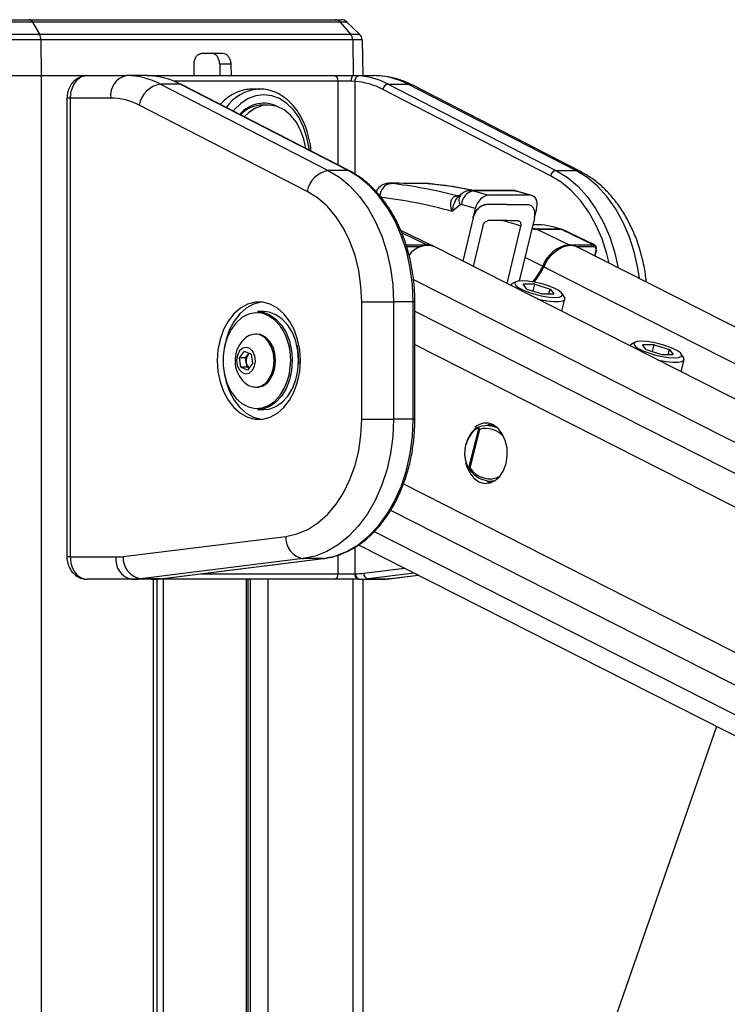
# Model space of a CAD drawing. Header units: millimetres. Extents: x 10 to 10348, y 8 to 8288.
# Tile 52 of 129: x 3627 to 3754, y 3686 to 3862. Entities that reach past the tile are written whole.
import ezdxf

# ---------------------------------------------------------------- set-up
doc = ezdxf.new("R2010")
doc.units = ezdxf.units.MM

msp = doc.modelspace()

# ---------------------------------------------------------------- linework, layer by layer
at = {"color": 7, "linetype": 'Continuous', "lineweight": 25}
for p, q in [((3625.68, 3861.9), (3629.09, 3861.9)), ((3629.67, 3861.48), (3625.68, 3861.48)), ((3629.09, 3861.9), (3683.77, 3861.9)), ((3629.67, 3861.48), (3630.9, 3859.33)), ((3684.64, 3861.48), (3629.67, 3861.48)), ((3683.77, 3861.9), (3684.8, 3861.9)), ((3684.64, 3861.48), (3686.49, 3859.33)), ((3685.84, 3861.48), (3684.64, 3861.48)), ((3685.84, 3861.48), (3688.07, 3859.33)), ((3625.68, 3859.33), (3630.9, 3859.33)), ((3630.9, 3859.33), (3686.49, 3859.33)), ((3686.49, 3859.33), (3688.07, 3859.33)), ((3631.15, 3858.28), (3625.68, 3858.28)), ((3631.15, 3858.28), (3631.22, 3851.9)), ((3686.87, 3858.28), (3631.15, 3858.28)), ((3686.87, 3858.28), (3686.96, 3851.9)), ((3688.53, 3858.28), (3686.87, 3858.28)), ((3688.53, 3858.28), (3688.64, 3851.9)), ((3659.94, 3855.9), (3663.67, 3855.9)), ((3658.52, 3851.9), (3658.52, 3853.93)), ((3665.08, 3853.93), (3663.1, 3853.93)), ((3663.1, 3853.93), (3663.15, 3851.9)), ((3665.08, 3853.93), (3665.13, 3851.9)), ((3625.68, 3851.9), (3631.22, 3851.9)), ((3631.22, 3851.9), (3639.53, 3851.9)), ((3631.22, 3851.9), (3639.47, 3851.9)), ((3639.47, 3851.9), (3646.47, 3851.9)), ((3650.16, 3851.9), (3646.47, 3851.9)), ((3650.84, 3851.87), (3650.16, 3851.9)), ((3650.16, 3851.9), (3651.05, 3851.9)), ((3651.05, 3851.9), (3683.46, 3851.9)), ((3683.46, 3851.9), (3686.98, 3851.9)), ((3686.98, 3851.9), (3687.96, 3851.87)), ((3686.98, 3851.9), (3690.67, 3851.9)), ((3652.52, 3850.39), (3682.5, 3834.96)), ((3656.05, 3850.39), (3652.52, 3850.39)), ((3686.04, 3834.96), (3656.05, 3850.39)), ((3686.26, 3834.91), (3656.27, 3850.34)), ((3686.59, 3850.9), (3684.24, 3850.9)), ((3687.22, 3850.87), (3686.59, 3850.9)), ((3693.18, 3850.39), (3723.16, 3834.96)), ((3693.18, 3850.39), (3696.71, 3850.39)), ((3726.7, 3834.96), (3696.71, 3850.39)), ((3727.56, 3834.75), (3697.58, 3850.19)), ((3670.28, 3849.5), (3668.86, 3849.5)), ((3670.01, 3849.49), (3670.28, 3849.5)), ((3722.21, 3834.02), (3692.23, 3849.45)), ((3635.83, 3847.9), (3635.83, 3765.9)), ((3636.41, 3847.9), (3636.41, 3765.9)), ((3643.64, 3847.9), (3636.41, 3847.9)), ((3678.71, 3831.2), (3648.72, 3846.63)), ((3671.76, 3846.65), (3670.74, 3846.65)), ((3686.04, 3834.96), (3682.5, 3834.96)), ((3723.16, 3834.96), (3726.7, 3834.96)), ((3693.64, 3832.67), (3693.51, 3832.68)), ((3700.47, 3832.59), (3700.59, 3832.59)), ((3705.47, 3830.41), (3705.49, 3830.41)), ((3706.25, 3830.72), (3705.81, 3830.35)), ((3715.36, 3831.37), (3708.03, 3831.37)), ((3708.46, 3831.31), (3711.11, 3830.52)), ((3715.79, 3831.31), (3708.46, 3831.31)), ((3718.54, 3830.52), (3711.11, 3830.52)), ((3718.54, 3830.52), (3715.79, 3831.31)), ((3718.88, 3830.47), (3716.13, 3831.26)), ((3706.06, 3828.81), (3704.63, 3827.62)), ((3708.74, 3828.14), (3706.3, 3828.87)), ((3718.12, 3828.83), (3718.12, 3828.83)), ((3708.74, 3828.14), (3708.32, 3826.48)), ((3719.7, 3828.14), (3719.33, 3826.7)), ((3708.35, 3826.47), (3706.5, 3818.77)), ((3710.13, 3825.04), (3708.4, 3817.81)), ((3719.31, 3826.46), (3716.61, 3815.23)), ((3719.38, 3825.26), (3719.02, 3825.26)), ((3701.24, 3821.44), (3695.44, 3824.22)), ((3716.84, 3825.03), (3714.38, 3814.77)), ((3724.02, 3824.48), (3719.68, 3824.48)), ((3719.77, 3824.44), (3725.52, 3821.69)), ((3719.77, 3824.44), (3724.11, 3824.44)), ((3724.11, 3824.44), (3729.86, 3821.69)), ((3724.32, 3824.4), (3724.18, 3824.46)), ((3730.07, 3821.64), (3724.32, 3824.4)), ((3725.52, 3821.69), (3729.86, 3821.69)), ((4376.36, 3478.68), (3701.5, 3821.32)), ((4390.06, 3484.62), (3726.9, 3821.32)), ((3730.16, 3819.66), (3730.41, 3820.67)), ((3715.98, 3815.07), (3715.29, 3814.68)), ((3719.4, 3814.63), (3717.33, 3814.63)), ((3717.98, 3813.77), (3717.33, 3814.63)), ((3719.09, 3813.42), (3719.4, 3814.63)), ((3719.4, 3814.63), (3722.13, 3813.77)), ((3715.06, 3814.43), (3715.06, 3814.43)), ((3717.98, 3813.77), (3720.71, 3812.91)), ((3720.71, 3812.91), (3722.78, 3812.91)), ((3721.91, 3812.91), (3722.13, 3813.77)), ((3722.13, 3813.77), (3722.78, 3812.91)), ((3724.68, 3812.3), (3724.25, 3812.97)), ((3688.48, 3790.49), (3688.48, 3811.46)), ((3688.48, 3811.46), (3694.14, 3811.46)), ((3694.14, 3811.46), (3694.14, 3790.49)), ((3697.67, 3811.46), (3694.14, 3811.46)), ((3697.67, 3790.49), (3697.67, 3811.46)), ((3697.96, 3790.49), (3697.96, 3811.46)), ((3724.2, 3809.79), (3724.76, 3811.97)), ((3671.01, 3809.73), (3669.88, 3809.73)), ((3669.74, 3805.73), (3669.47, 3805.73)), ((3737.28, 3804.26), (3736.58, 3803.87)), ((3666.63, 3801.5), (3667.53, 3802.67)), ((3667.53, 3802.67), (3668.7, 3802.15)), ((3668.18, 3802.08), (3668.35, 3802.3)), ((3736.36, 3803.62), (3736.36, 3803.62)), ((3740.7, 3803.81), (3738.62, 3803.81)), ((3739.28, 3802.96), (3738.62, 3803.81)), ((3739.28, 3802.96), (3742.01, 3802.1)), ((3740.39, 3802.61), (3740.7, 3803.81)), ((3740.7, 3803.81), (3743.43, 3802.96)), ((3743.21, 3802.1), (3743.43, 3802.96)), ((3743.43, 3802.96), (3744.08, 3802.1)), ((3666.89, 3799.81), (3666.63, 3801.5)), ((3667.73, 3801.5), (3666.63, 3801.5)), ((3667.73, 3801.5), (3668.18, 3802.08)), ((3667.86, 3800.65), (3667.73, 3801.5)), ((3668, 3799.81), (3667.86, 3800.65)), ((3668.97, 3800.46), (3668.06, 3799.29)), ((3668.7, 3802.15), (3668.97, 3800.46)), ((3677.2, 3800.98), (3677.19, 3800.41)), ((3742.01, 3802.1), (3744.08, 3802.1)), ((3745.5, 3798.98), (3746.05, 3801.16)), ((3745.98, 3801.48), (3745.55, 3802.16)), ((3668.06, 3799.29), (3666.89, 3799.81)), ((3668, 3799.81), (3666.89, 3799.81)), ((3668.34, 3799.65), (3668, 3799.81)), ((3669.47, 3796.23), (3669.74, 3796.23)), ((3669.88, 3792.23), (3671.01, 3792.23)), ((3688.48, 3790.49), (3694.14, 3790.49)), ((3697.67, 3790.49), (3694.14, 3790.49)), ((3707.63, 3781.81), (3709.4, 3788.78)), ((3709.52, 3788.69), (3707.77, 3781.79)), ((3708.8, 3788.86), (3708.69, 3788.79)), ((3708.8, 3788.86), (3708.96, 3788.95)), ((3712.07, 3789.44), (3710.76, 3789.41)), ((3711.51, 3789.69), (3710.9, 3789.41)), ((3707.32, 3781.98), (3707.35, 3781.93)), ((3711.47, 3779.42), (3712.07, 3779.4)), ((3645.87, 3765.98), (3674.92, 3769.57)), ((3687.9, 3768.07), (4278.42, 3468.26)), ((3636.41, 3765.9), (3644.57, 3765.9)), ((3678, 3765.59), (3648.94, 3761.99)), ((3652.48, 3761.99), (3681.54, 3765.59)), ((3652.54, 3762), (3681.6, 3765.59)), ((3681.54, 3765.59), (3678, 3765.59)), ((3681.6, 3765.59), (3681.54, 3765.59)), ((3647.4, 3761.9), (3639.47, 3761.9)), ((3650.94, 3761.9), (3647.4, 3761.9)), ((3652.48, 3761.99), (3648.94, 3761.99)), ((3651.05, 3761.9), (3650.94, 3761.9)), ((3683.46, 3761.9), (3651.05, 3761.9)), ((3651.96, 3176.43), (3651.96, 3761.9)), ((3652.54, 3762), (3652.48, 3761.99)), ((3668.17, 3490.62), (3668.17, 3761.9)), ((3687.93, 3761.9), (3683.46, 3761.9)), ((3684.24, 3762.9), (3687.22, 3762.9)), ((3687.22, 3762.9), (3687.35, 3762.9)), ((3688.06, 3761.9), (3687.93, 3761.9)), ((3688.06, 3761.9), (3691.6, 3761.9)), ((3688.64, 3761.9), (3688.64, 3535.01)), ((3689.6, 3761.99), (3693.14, 3761.99)), ((3693.38, 3762.01), (3698.57, 3762.65)), ((3751.81, 3735.62), (3714.55, 3628.28))]:
    msp.add_line(p, q, dxfattribs=at)
at = {"color": 8, "linetype": 'Continuous', "lineweight": 25}
for p, q in [((3631.22, 3851.9), (3631.22, 977.9)), ((3684.24, 3850.9), (3654.96, 3850.9)), ((3684.24, 3835.94), (3684.24, 3850.9)), ((3687.22, 3850.87), (3687.22, 3834.34)), ((3636.41, 3847.9), (3635.83, 3847.9)), ((3699.75, 3832.64), (3699.63, 3832.64)), ((3695.6, 3823.85), (3700.12, 3821.69)), ((3696.38, 3821.69), (3700.12, 3821.69)), ((3698.97, 3821.3), (3696.51, 3821.3)), ((3729.99, 3821.3), (3726.93, 3821.3)), ((3730.08, 3819.7), (3730.32, 3820.64)), ((3717.63, 3819.47), (3720.8, 3817.86)), ((3721, 3817.75), (4383.09, 3481.6)), ((3697.72, 3815.5), (4368.16, 3475.12)), ((3697.96, 3811.46), (3697.67, 3811.46)), ((3697.96, 3809.84), (4273.96, 3517.4)), ((3697.96, 3803.84), (3807.63, 3748.16)), ((3676.06, 3801.34), (3676.07, 3800.98)), ((3697.96, 3790.49), (3697.67, 3790.49)), ((3695.91, 3778.94), (3799.2, 3726.5)), ((3693.63, 3774.24), (4265.41, 3483.94)), ((3690.7, 3770.44), (4316.53, 3452.7)), ((3687.22, 3767.63), (3687.22, 3762.9)), ((3636.41, 3765.9), (3635.83, 3765.9)), ((3684.24, 3762.9), (3684.24, 3766.23)), ((3688.83, 3762.99), (3696.13, 3763.89)), ((3651.08, 3761.9), (3651.05, 3761.9)), ((3651.26, 3176.43), (3651.26, 3761.9)), ((3653.02, 3761.9), (3653.02, 3490.62)), ((3659.82, 3762.9), (3684.24, 3762.9)), ((3667.87, 3490.62), (3667.87, 3761.9)), ((3668.63, 3489.57), (3668.63, 3761.9)), ((3671.72, 3761.9), (3671.72, 3489.38)), ((3686.96, 3530.18), (3686.96, 3761.9)), ((3697.86, 3763.02), (3689.6, 3761.99)), ((3693.14, 3761.99), (3698.55, 3762.66)), ((3693.38, 3762.01), (3693.14, 3761.99))]:
    msp.add_line(p, q, dxfattribs=at)
at = {"color": 8, "linetype": 'Continuous', "lineweight": 25, "flags": 128}
for points in [[(3651.05, 3851.9), (3651.17, 3851.88), (3651.27, 3851.84)], [(3697.58, 3850.19), (3697.25, 3850.32), (3696.71, 3850.39)], [(3679.1, 3838.59), (3679.06, 3838.91), (3678.69, 3840.87), (3678.09, 3842.7), (3677.27, 3844.36), (3676.26, 3845.79), (3675.09, 3846.94), (3673.79, 3847.8), (3672.41, 3848.32), (3670.98, 3848.5), (3669.56, 3848.32), (3668.18, 3847.8), (3666.88, 3846.94), (3665.71, 3845.79), (3665.54, 3845.57)], [(3686.26, 3834.91), (3686.17, 3834.94), (3686.04, 3834.96)], [(3732.66, 3818.39), (3732.25, 3820.06), (3731.39, 3822.73), (3730.31, 3825.23), (3729.02, 3827.52), (3727.54, 3829.58), (3725.9, 3831.36), (3724.11, 3832.85), (3722.21, 3834.02)], [(3723.16, 3834.96), (3725.14, 3833.74), (3727, 3832.19), (3728.72, 3830.33), (3730.25, 3828.19), (3731.6, 3825.8), (3732.73, 3823.2), (3733.62, 3820.42), (3734.26, 3817.58)], [(3738.08, 3815.64), (3737.81, 3817.51), (3737.16, 3820.42), (3736.26, 3823.2), (3735.13, 3825.8), (3733.79, 3828.19), (3732.25, 3830.33), (3730.54, 3832.19), (3728.68, 3833.74), (3726.7, 3834.96)], [(3727.56, 3834.75), (3727.23, 3834.88), (3726.7, 3834.96)], [(3715.79, 3831.31), (3716.12, 3831.26), (3716.13, 3831.26)], [(3724.11, 3824.44), (3724.25, 3824.43), (3724.32, 3824.4)], [(3730.41, 3820.67), (3730.4, 3820.66), (3730.39, 3820.65), (3730.36, 3820.64), (3730.32, 3820.64)], [(3675.56, 3798.67), (3675.66, 3799.26), (3675.79, 3800.98)], [(3707.08, 3782.55), (3707.08, 3782.55), (3707.08, 3782.57), (3707.1, 3782.58), (3707.12, 3782.6), (3707.15, 3782.62)]]:
    msp.add_lwpolyline(points, dxfattribs=at)
at = {"color": 7, "linetype": 'Continuous', "lineweight": 25, "flags": 128}
for points in [[(3686.98, 3851.9), (3686.9, 3851.88), (3686.83, 3851.82), (3686.76, 3851.73), (3686.7, 3851.61), (3686.65, 3851.45), (3686.61, 3851.28), (3686.59, 3851.09), (3686.59, 3850.9)], [(3656.27, 3850.34), (3656.19, 3850.37), (3656.05, 3850.39)], [(3678.51, 3838.89), (3678.16, 3840.53), (3677.56, 3842.18), (3676.75, 3843.64), (3675.76, 3844.85), (3674.62, 3845.77), (3673.38, 3846.38), (3672.08, 3846.64), (3670.77, 3846.55), (3669.5, 3846.11), (3668.31, 3845.34), (3667.5, 3844.56)], [(3682.5, 3834.96), (3684.48, 3833.74), (3686.34, 3832.19), (3688.06, 3830.33), (3689.6, 3828.19), (3690.94, 3825.8), (3692.07, 3823.2), (3692.96, 3820.42), (3693.61, 3817.51), (3694, 3814.51), (3694.14, 3811.46)], [(3697.67, 3811.46), (3697.54, 3814.51), (3697.15, 3817.51), (3696.5, 3820.42), (3695.6, 3823.2), (3694.48, 3825.8), (3693.13, 3828.19), (3691.59, 3830.33), (3689.88, 3832.19), (3688.02, 3833.74), (3686.04, 3834.96)], [(3699.63, 3832.64), (3698.1, 3832.65), (3693.51, 3832.68)], [(3688.48, 3811.46), (3688.34, 3814.31), (3687.94, 3817.1), (3687.27, 3819.78), (3686.34, 3822.31), (3685.19, 3824.65), (3683.82, 3826.74), (3682.27, 3828.55), (3680.55, 3830.04), (3678.71, 3831.2)], [(3724.02, 3824.48), (3724.16, 3824.46), (3724.18, 3824.46)], [(3721, 3817.75), (3721.68, 3818.97), (3722.55, 3820.03), (3723.53, 3820.85), (3724.57, 3821.38), (3725.6, 3821.59), (3726.56, 3821.46), (3726.9, 3821.32)], [(3730.33, 3820.74), (3730.37, 3820.72), (3730.39, 3820.7), (3730.41, 3820.69), (3730.41, 3820.67), (3730.41, 3820.67)], [(3715.29, 3814.68), (3715.23, 3814.65), (3715.06, 3814.43)], [(3717.13, 3815.26), (3716.37, 3815.19), (3715.91, 3815.02), (3715.79, 3814.74), (3716.01, 3814.39), (3716.56, 3813.98), (3717.39, 3813.56), (3718.44, 3813.15), (3719.62, 3812.79), (3720.84, 3812.52), (3721.99, 3812.34), (3722.98, 3812.28), (3723.74, 3812.34), (3724.2, 3812.52), (3724.32, 3812.79), (3724.1, 3813.15), (3723.55, 3813.56), (3722.72, 3813.98), (3721.67, 3814.39), (3720.49, 3814.74), (3719.27, 3815.02), (3718.12, 3815.19), (3717.13, 3815.26)], [(3662.67, 3800.98), (3662.8, 3799.05), (3663.17, 3797.19), (3663.78, 3795.45), (3664.61, 3793.91), (3665.62, 3792.6), (3666.79, 3791.58), (3668.06, 3790.88), (3669.41, 3790.52), (3670.78, 3790.52), (3672.13, 3790.88), (3673.4, 3791.58), (3674.57, 3792.6), (3675.58, 3793.91), (3676.41, 3795.45), (3677.02, 3797.19), (3677.39, 3799.05), (3677.52, 3800.98), (3677.39, 3802.91), (3677.02, 3804.77), (3676.41, 3806.51), (3675.58, 3808.05), (3674.57, 3809.36), (3673.4, 3810.38), (3672.13, 3811.08), (3670.78, 3811.43), (3669.41, 3811.43), (3668.06, 3811.08), (3666.79, 3810.38), (3665.62, 3809.36), (3664.61, 3808.05), (3663.78, 3806.51), (3663.17, 3804.77), (3662.8, 3802.91), (3662.67, 3800.98)], [(3670.63, 3811.45), (3670.47, 3811.43), (3669.12, 3811.08), (3667.85, 3810.38), (3666.68, 3809.36), (3665.67, 3808.05), (3664.84, 3806.51), (3664.23, 3804.77), (3663.88, 3803.08)], [(3719.89, 3811.98), (3720.26, 3811.89), (3721.55, 3811.65), (3722.73, 3811.53), (3723.69, 3811.53), (3724.37, 3811.65), (3724.72, 3811.89), (3724.72, 3812.23), (3724.68, 3812.3)], [(3673.99, 3807.06), (3673.91, 3807.18), (3672.94, 3808.23), (3671.84, 3809), (3670.66, 3809.43), (3669.44, 3809.52), (3668.23, 3809.26), (3667.08, 3808.66), (3666.04, 3807.74), (3665.15, 3806.55), (3664.46, 3805.13), (3663.97, 3803.54), (3663.73, 3801.84), (3663.73, 3800.11), (3663.97, 3798.42), (3664.46, 3796.83), (3665.15, 3795.41), (3666.04, 3794.22), (3667.08, 3793.3), (3668.23, 3792.7), (3669.44, 3792.44), (3670.66, 3792.53), (3671.84, 3792.96), (3672.94, 3793.72), (3673.91, 3794.78), (3674.7, 3796.09), (3675.3, 3797.61), (3675.56, 3798.67)], [(3669.88, 3809.73), (3670.82, 3809.63), (3672.03, 3809.18), (3673.16, 3808.4), (3674.15, 3807.32), (3674.96, 3805.98), (3675.57, 3804.43), (3675.94, 3802.74), (3676.06, 3801.34)], [(3677.2, 3800.98), (3677.07, 3802.74), (3676.7, 3804.43), (3676.09, 3805.98), (3675.28, 3807.32), (3674.29, 3808.4), (3673.16, 3809.18), (3671.95, 3809.63), (3671.01, 3809.73)], [(3671.74, 3797.48), (3672.33, 3798.48), (3672.7, 3799.66), (3672.83, 3800.94), (3672.71, 3802.22), (3672.36, 3803.41), (3671.79, 3804.42), (3671.04, 3805.18), (3670.18, 3805.62), (3669.27, 3805.72), (3668.37, 3805.47), (3667.79, 3805.09)], [(3672.01, 3797.48), (3672.6, 3798.48), (3672.97, 3799.66), (3673.1, 3800.94), (3672.98, 3802.22), (3672.63, 3803.41), (3672.05, 3804.42), (3671.31, 3805.18), (3670.45, 3805.62), (3669.74, 3805.73)], [(3738.42, 3804.44), (3737.66, 3804.38), (3737.21, 3804.21), (3737.08, 3803.93), (3737.3, 3803.57), (3737.85, 3803.17), (3738.69, 3802.74), (3739.74, 3802.34), (3740.92, 3801.98), (3742.13, 3801.71), (3743.28, 3801.53), (3744.28, 3801.47), (3745.04, 3801.53), (3745.5, 3801.71), (3745.62, 3801.98), (3745.4, 3802.34), (3744.85, 3802.74), (3744.01, 3803.17), (3742.96, 3803.57), (3741.78, 3803.93), (3740.57, 3804.21), (3739.42, 3804.38), (3738.42, 3804.44)], [(3668.93, 3799.23), (3669.32, 3799.98), (3669.47, 3800.88), (3669.37, 3801.79), (3669.03, 3802.59), (3668.5, 3803.13), (3667.87, 3803.35), (3667.22, 3803.21), (3666.66, 3802.73), (3666.27, 3801.98), (3666.12, 3801.08), (3666.22, 3800.16), (3666.56, 3799.37), (3667.09, 3798.83), (3667.73, 3798.61), (3668.37, 3798.75), (3668.93, 3799.23)], [(3668.38, 3802.29), (3668.29, 3802.21), (3668.18, 3802.08)], [(3676.87, 3803.76), (3677.08, 3802.7), (3677.2, 3800.98)], [(3736.58, 3803.87), (3736.53, 3803.83), (3736.36, 3803.62)], [(3676.07, 3800.98), (3675.94, 3799.22), (3675.57, 3797.53), (3674.96, 3795.98), (3674.15, 3794.64), (3673.16, 3793.55), (3672.03, 3792.77), (3670.82, 3792.33), (3669.88, 3792.23)], [(3671.01, 3792.23), (3671.95, 3792.33), (3673.16, 3792.77), (3674.29, 3793.55), (3675.28, 3794.64), (3676.09, 3795.98), (3676.7, 3797.53), (3677.07, 3799.22), (3677.2, 3800.98)], [(3741.18, 3801.17), (3741.56, 3801.08), (3742.85, 3800.84), (3744.02, 3800.72), (3744.99, 3800.72), (3745.67, 3800.84), (3746.02, 3801.08), (3746.02, 3801.42), (3745.98, 3801.48)], [(3663.88, 3798.87), (3664.23, 3797.19), (3664.84, 3795.45), (3665.67, 3793.91), (3666.68, 3792.6), (3667.85, 3791.58), (3669.12, 3790.88), (3670.47, 3790.52), (3670.63, 3790.51)], [(3674.92, 3769.57), (3676.9, 3770.01), (3678.82, 3770.82), (3680.64, 3771.98), (3682.34, 3773.49), (3683.88, 3775.3), (3685.23, 3777.38), (3686.37, 3779.71), (3687.28, 3782.23), (3687.94, 3784.9), (3688.34, 3787.67), (3688.48, 3790.49)], [(3694.14, 3790.49), (3694, 3787.41), (3693.6, 3784.38), (3692.93, 3781.43), (3692.02, 3778.63), (3690.87, 3776.01), (3689.49, 3773.6), (3687.92, 3771.46), (3686.17, 3769.61), (3684.28, 3768.07), (3682.26, 3766.88), (3680.16, 3766.05), (3678, 3765.59)], [(3681.54, 3765.59), (3683.69, 3766.05), (3685.8, 3766.88), (3687.81, 3768.07), (3689.71, 3769.61), (3691.46, 3771.46), (3693.03, 3773.6), (3694.4, 3776.01), (3695.55, 3778.63), (3696.47, 3781.43), (3697.13, 3784.38), (3697.54, 3787.41), (3697.67, 3790.49)], [(3707.19, 3782.16), (3707.21, 3782.12), (3707.75, 3780.93), (3708.48, 3779.99), (3709.37, 3779.34), (3710.34, 3779.04), (3711.34, 3779.11), (3712.29, 3779.54), (3713.13, 3780.3), (3713.8, 3781.34), (3714.25, 3782.6), (3714.47, 3783.98), (3714.42, 3785.38), (3714.11, 3786.73), (3713.57, 3787.91), (3712.84, 3788.86), (3711.95, 3789.5), (3711.95, 3789.5)], [(3710.85, 3779.46), (3711.07, 3779.34), (3711.51, 3779.16)]]:
    msp.add_lwpolyline(points, dxfattribs=at)
at = {"color": 7, "linetype": 'Continuous', "lineweight": 25}
for centre, radius, start, end in [((3629.02, 3861.19), 0.714, 23.8866, 83.8874), ((3683.75, 3860.75), 1.15, 39.3331, 88.8903), ((3684.8, 3860.4), 1.5, 46, 90), ((3628.95, 3858.3), 2.21, 359.3292, 27.7542), ((3685.22, 3858.28), 1.65, 0.1092, 39.6975), ((3687.03, 3858.25), 1.5, 1, 46), ((3647.18, 3848.4), 3.57, 101.4219, 188.0502), ((3646.4, 3838.73), 13.17, 62.3112, 89.6835), ((3649.89, 3838.6), 13.3, 62.4002, 85.9185), ((3683.34, 3851), 0.911, 353.8599, 82.1203), ((3688.14, 3850.96), 0.927, 101.3305, 185.5834), ((3687.01, 3838.6), 13.3, 62.4002, 85.9185), ((3690.59, 3838.73), 13.17, 62.3112, 89.6835), ((3653.31, 3845.8), 4.66, 99.7574, 169.6792), ((3686.31, 3838.13), 12.77, 62.4032, 85.9163), ((3693.37, 3849.24), 1.17, 99.7542, 169.679), ((3643.58, 3836.84), 11.06, 62.3142, 89.6839), ((3670.95, 3841.43), 5.54, 61.408, 140.2092), ((3670.9, 3840.99), 5.66, 91.6194, 135.1259), ((3683.29, 3830.36), 4.66, 99.7583, 169.6802), ((3723.36, 3833.81), 1.17, 99.7577, 169.6831), ((3684.49, 3751.35), 81.8, 75.1272, 83.5769), ((3708.9, 3828.74), 2.61, 99.8955, 177.0572), ((3682.66, 3749.9), 80.77, 74.2169, 83.569), ((3708.53, 3827.05), 0.598, 250.1417, 253.1526), ((3719.37, 3811), 14.27, 70.973, 89.9525), ((3719.4, 3823.67), 0.855, 64.408, 71.1038), ((3723.74, 3823.67), 0.855, 64.408, 71.1038), ((3700.22, 3817.51), 4.02, 71.4204, 145.886), ((3700.15, 3819.15), 2.54, 61.9318, 90.6861), ((3726.35, 3815.84), 5.91, 98.0501, 160.0175), ((3729.67, 3821.41), 0.34, 341.9968, 55.6764), ((3710.14, 3822.68), 11.7, 319.3773, 335.6281), ((3710.33, 3822.58), 11.7, 319.7419, 335.6234), ((3671.16, 3800.98), 5.32, 129.3893, 212.9981), ((3669.74, 3800.99), 1.91, 144.8951, 190.0609), ((3669.37, 3800.82), 1.52, 186.2708, 228.4318), ((3671.16, 3800.98), 5.32, 212.9981, 230.6107), ((3669.49, 3798.94), 2.68, 230.4835, 327.0175), ((3669.63, 3799.11), 2.89, 272.1454, 325.5516), ((3712.86, 3784.42), 6.01, 133.0898, 198.4219), ((3712.56, 3784.42), 5.71, 133.0916, 198.4208), ((3710.65, 3786.89), 2.92, 63.5727, 132.9144), ((3709.72, 3788.54), 0.399, 133.5058, 143.1873), ((3707.99, 3781.84), 0.354, 184.7981, 196.6914), ((3678.74, 3769.34), 3.83, 176.5244, 258.7896), ((3648.11, 3765.4), 3.57, 171.9498, 258.5781), ((3644.58, 3776.4), 10.5, 269.993, 277.0699), ((3649.69, 3765.75), 3.83, 176.5266, 258.7858), ((3647.4, 3774.45), 12.55, 270.0085, 277.0579), ((3650.94, 3774.45), 12.55, 270.0085, 277.0579), ((3683.34, 3762.8), 0.911, 277.8797, 6.1401), ((3688.1, 3762.77), 0.893, 171.9534, 258.5728), ((3687.35, 3774.93), 12.03, 270.0025, 277.0631), ((3688.24, 3762.77), 0.893, 171.9534, 258.5728), ((3688.06, 3774.45), 12.55, 270.0085, 277.0579), ((3689.79, 3762.93), 0.957, 176.5245, 258.7861), ((3691.6, 3774.45), 12.55, 270.0085, 277.0579)]:
    msp.add_arc(centre, radius, start, end, dxfattribs=at)
at = {"color": 8, "linetype": 'Continuous', "lineweight": 25}
for centre, radius, start, end in [((3670.69, 3841.66), 7.86, 94.9252, 144.5869), ((3694.04, 3830.35), 2.32, 99.8587, 179.1153), ((3705.78, 3831.61), 1.24, 255.1631, 271.2881), ((3705.83, 3831.79), 1.42, 256.1042, 269.0397), ((3707.47, 3829.63), 1.64, 138.3728, 209.9309), ((3700.01, 3821.48), 0.232, 27.0936, 62.5054), ((3725.41, 3821.48), 0.232, 27.0936, 62.5054), ((3723.18, 3822.6), 5.31, 243.365, 245.7818), ((3665.25, 3801.17), 10.54, 358.9416, 33.9679), ((3708.81, 3788.68), 0.171, 136.8565, 208.5908)]:
    msp.add_arc(centre, radius, start, end, dxfattribs=at)
at = {"color": 7, "linetype": 'Continuous', "lineweight": 25}
for centre, major_axis, ratio, start_param, end_param in [((2012.42, 3681.18), (6582.36, 1.69), 0.023736, 1.311555, 1.312516), ((3692.03, 3668.07), (-1.38, 165), 0.718671, 6.13294, 6.20029), ((3710.51, 3828.14), (1.12, 2.26), 0.661313, 0.317042, 1.885697), ((3717.93, 3828.14), (1.13, 2.26), 0.65939, 5.034138, 6.602793), ((3706.23, 3828.38), (0.004, 0.5), 0.695398, 6.084304, 6.816517), ((3013.94, 3673.37), (6685.29, 0.88), 0.023371, 1.465265, 1.466382), ((2895.91, 3674.29), (6687.01, 3.63), 0.023221, 1.447517, 1.448635), ((3013.94, 3673.37), (6563.74, 0.86), 0.023371, 1.463571, 1.464383), ((3729.63, 3820.74), (0.447, 0.895), 0.66672, 5.033744, 6.60454), ((3729.83, 3820.64), (0.317, 0.624), 0.665438, 5.038116, 6.608912)]:
    msp.add_ellipse(centre, major_axis=major_axis, ratio=ratio, start_param=start_param, end_param=end_param, dxfattribs=at)
at = {"color": 8, "linetype": 'Continuous', "lineweight": 25}
for centre, major_axis, ratio, start_param, end_param in [((-3246.43, 3722.23), (9081.94, 72.11), 0.009065, 0.698906, 0.698959), ((3708.03, 3828.37), (0, 3), 0.705158, 6.079889, 6.282402), ((3715.36, 3828.37), (0, 3), 0.709054, 6.078019, 6.282242), ((3691.64, 3668.09), (-1.39, 161), 0.719029, 6.051758, 6.080124), ((3710.99, 3784.36), (-1.95, 4.15), 0.895007, 5.043051, 6.158542), ((3710.99, 3784.36), (-1.95, 4.15), 0.895007, 1.780334, 3.197234)]:
    msp.add_ellipse(centre, major_axis=major_axis, ratio=ratio, start_param=start_param, end_param=end_param, dxfattribs=at)
at = {"color": 7, "linetype": 'Continuous', "lineweight": 25}
for points, knots in [([(3658.52, 3853.93), (3658.54, 3854.16), (3658.57, 3854.61), (3658.82, 3855.2), (3659.19, 3855.64), (3659.58, 3855.87), (3659.84, 3855.89), (3659.94, 3855.9)], [0, 0, 0, 0, 0.217032, 0.434111, 0.65113, 0.868187, 1, 1, 1, 1]), ([(3663.1, 3853.93), (3663.08, 3854.16), (3663.04, 3854.61), (3662.78, 3855.2), (3662.42, 3855.64), (3662.03, 3855.87), (3661.78, 3855.89), (3661.69, 3855.9)], [0, 0, 0, 0, 0.2170316, 0.4341083, 0.6511256, 0.8681816, 1, 1, 1, 1]), ([(3663.67, 3855.9), (3663.82, 3855.88), (3664.14, 3855.83), (3664.56, 3855.49), (3664.88, 3854.98), (3665.05, 3854.43), (3665.07, 3854.07), (3665.08, 3853.93)], [0, 0, 0, 0, 0.217098, 0.434208, 0.651278, 0.868329, 1, 1, 1, 1]), ([(3639.46, 3851.89), (3639.44, 3851.89), (3639.08, 3851.93), (3638.38, 3851.76), (3637.47, 3851.31), (3636.72, 3850.6), (3636.17, 3849.69), (3635.86, 3848.76), (3635.86, 3848.15), (3635.86, 3847.9)], [0, 0, 0, 0, 0.010173, 0.183153, 0.354279, 0.524921, 0.699152, 0.878793, 1, 1, 1, 1]), ([(3639.47, 3851.9), (3639.12, 3851.85), (3638.43, 3851.76), (3637.51, 3851.06), (3636.81, 3850.03), (3636.46, 3848.91), (3636.43, 3848.18), (3636.41, 3847.9)], [0, 0, 0, 0, 0.217102, 0.434578, 0.651617, 0.866742, 1, 1, 1, 1]), ([(3697.58, 3850.19), (3697.17, 3850.38), (3696.1, 3850.9), (3694.27, 3851.5), (3692.35, 3851.85), (3691.15, 3851.88), (3690.67, 3851.9)], [0, 0, 0, 0, 0.183482, 0.491956, 0.79717, 1, 1, 1, 1]), ([(3668.86, 3849.46), (3668.52, 3849.46), (3667.68, 3849.46), (3666.34, 3849.05), (3664.91, 3848.28), (3663.87, 3847.49), (3663.36, 3846.89), (3663.25, 3846.75)], [0, 0, 0, 0, 0.172, 0.423429, 0.674864, 0.926459, 1, 1, 1, 1]), ([(3679.41, 3838.43), (3679.41, 3838.46), (3679.38, 3839.16), (3679.12, 3840.5), (3678.62, 3842.38), (3677.88, 3844.12), (3676.94, 3845.69), (3675.83, 3847.04), (3674.57, 3848.12), (3673.19, 3848.92), (3671.74, 3849.38), (3670.65, 3849.55), (3670.08, 3849.48), (3669.99, 3849.47)], [0, 0, 0, 0, 0.005131, 0.114044, 0.223074, 0.332273, 0.44164, 0.551029, 0.660124, 0.768456, 0.875571, 0.981348, 1, 1, 1, 1]), ([(3697.96, 3811.46), (3697.96, 3811.96), (3697.94, 3813.39), (3697.74, 3815.76), (3697.28, 3818.5), (3696.6, 3821.16), (3695.72, 3823.7), (3694.63, 3826.09), (3693.35, 3828.29), (3691.9, 3830.28), (3690.3, 3832.03), (3688.59, 3833.49), (3687.22, 3834.39), (3686.44, 3834.81), (3686.26, 3834.91)], [0, 0, 0, 0, 0.04917, 0.142066, 0.235021, 0.328011, 0.421041, 0.514118, 0.60723, 0.700348, 0.793409, 0.886328, 0.973612, 1, 1, 1, 1]), ([(3739.29, 3815.03), (3739.27, 3815.29), (3739.17, 3816.48), (3738.77, 3818.58), (3738.06, 3821.26), (3737.12, 3823.82), (3735.96, 3826.23), (3734.59, 3828.45), (3733.03, 3830.47), (3731.3, 3832.22), (3729.47, 3833.68), (3728.18, 3834.41), (3727.56, 3834.75)], [0, 0, 0, 0, 0.030138, 0.138936, 0.247909, 0.357095, 0.466496, 0.576018, 0.685448, 0.794468, 0.902675, 1, 1, 1, 1]), ([(3693.56, 3832.68), (3693.54, 3832.68), (3693.42, 3832.68), (3693.21, 3832.68), (3692.75, 3832.62), (3692.21, 3832.43), (3691.64, 3832.02), (3691.23, 3831.58), (3691.11, 3831.22), (3691.07, 3831.12)], [0, 0, 0, 0, 0.026839, 0.120053, 0.237944, 0.456225, 0.652238, 0.893251, 1, 1, 1, 1]), ([(3693.64, 3832.67), (3693.62, 3832.67), (3693.56, 3832.67), (3693.5, 3832.67), (3693.49, 3832.66), (3693.53, 3832.65), (3693.61, 3832.64), (3693.65, 3832.64)], [0, 0, 0, 0, 0.108678, 0.323221, 0.545583, 0.772494, 1, 1, 1, 1]), ([(3700.19, 3832.62), (3700.11, 3832.63), (3699.91, 3832.64), (3699.73, 3832.64), (3699.64, 3832.64), (3699.63, 3832.64)], [0, 0, 0, 0, 0.433966, 0.974031, 1, 1, 1, 1]), ([(3700.47, 3832.59), (3700.44, 3832.6), (3700.36, 3832.61), (3700.22, 3832.62), (3700.05, 3832.63), (3699.88, 3832.63), (3699.8, 3832.63), (3699.75, 3832.64)], [0, 0, 0, 0, 0.155532, 0.374185, 0.585501, 0.793016, 1, 1, 1, 1]), ([(3700.59, 3832.59), (3700.59, 3832.59), (3700.48, 3832.6), (3700.34, 3832.61), (3700.2, 3832.62), (3700.19, 3832.62)], [0, 0, 0, 0, 0.049576, 0.906977, 1, 1, 1, 1]), ([(3708.35, 3831.37), (3707.73, 3831.5), (3705.49, 3831.98), (3702.89, 3832.33), (3700.92, 3832.55), (3700.59, 3832.59)], [0, 0, 0, 0, 0.2388331, 0.873781, 1, 1, 1, 1]), ([(3704.63, 3827.62), (3704.62, 3827.63), (3704.54, 3827.88), (3704.41, 3828.43), (3704.37, 3829.2), (3704.55, 3829.86), (3704.91, 3830.31), (3705.28, 3830.38), (3705.47, 3830.41)], [0, 0, 0, 0, 0.005638, 0.190884, 0.418686, 0.624648, 0.815586, 1, 1, 1, 1]), ([(3705.79, 3830.37), (3705.8, 3830.37), (3705.8, 3830.37), (3705.81, 3830.37), (3705.81, 3830.37)], [0, 0, 0, 0, 0.786564, 1, 1, 1, 1]), ([(3705.84, 3830.38), (3705.83, 3830.37), (3705.81, 3830.37), (3705.81, 3830.37), (3705.81, 3830.37)], [0, 0, 0, 0, 0.810185, 1, 1, 1, 1]), ([(3708.03, 3831.36), (3707.75, 3831.34), (3707.18, 3831.3), (3706.59, 3830.99), (3706.31, 3830.77), (3706.25, 3830.72)], [0, 0, 0, 0, 0.440154, 0.883441, 1, 1, 1, 1]), ([(3716.13, 3831.26), (3715.9, 3831.33), (3715.64, 3831.4), (3715.38, 3831.36), (3715.34, 3831.35)], [0, 0, 0, 0, 0.871716, 1, 1, 1, 1]), ([(3708.32, 3826.48), (3708.38, 3826.69), (3708.53, 3827.15), (3708.94, 3827.83), (3709.5, 3828.41), (3710.11, 3828.78), (3710.5, 3828.83), (3710.69, 3828.85)], [0, 0, 0, 0, 0.164303, 0.378517, 0.591556, 0.804243, 1, 1, 1, 1]), ([(3710.69, 3828.85), (3710.49, 3828.82), (3710.08, 3828.77), (3709.45, 3828.37), (3708.91, 3827.77), (3708.53, 3827.1), (3708.4, 3826.66), (3708.35, 3826.47)], [0, 0, 0, 0, 0.21328, 0.426551, 0.640057, 0.85444, 1, 1, 1, 1]), ([(3719.31, 3826.46), (3719.35, 3826.73), (3719.44, 3827.26), (3719.31, 3827.98), (3718.98, 3828.51), (3718.56, 3828.79), (3718.24, 3828.82), (3718.12, 3828.83)], [0, 0, 0, 0, 0.216344, 0.432729, 0.648392, 0.862965, 1, 1, 1, 1]), ([(3710.13, 3825.04), (3710.16, 3825.15), (3710.23, 3825.36), (3710.42, 3825.65), (3710.65, 3825.86), (3710.88, 3825.98), (3711.01, 3825.99), (3711.07, 3825.99)], [0, 0, 0, 0, 0.215857, 0.431779, 0.64698, 0.861096, 1, 1, 1, 1]), ([(3716.37, 3825.98), (3716.44, 3825.97), (3716.6, 3825.95), (3716.77, 3825.78), (3716.87, 3825.55), (3716.89, 3825.28), (3716.86, 3825.1), (3716.84, 3825.03)], [0, 0, 0, 0, 0.213684, 0.42738, 0.641311, 0.856204, 1, 1, 1, 1]), ([(3684.89, 3766.45), (3685.46, 3766.69), (3686.68, 3767.21), (3688.44, 3768.36), (3690.18, 3769.81), (3691.78, 3771.53), (3693.24, 3773.49), (3694.52, 3775.67), (3695.63, 3778.03), (3696.53, 3780.56), (3697.23, 3783.21), (3697.7, 3785.95), (3697.93, 3788.39), (3697.96, 3789.91), (3697.96, 3790.49)], [0, 0, 0, 0, 0.075973, 0.162036, 0.248467, 0.335227, 0.422232, 0.509398, 0.596647, 0.68393, 0.771215, 0.858489, 0.94576, 1, 1, 1, 1]), ([(3709.4, 3788.78), (3709.39, 3788.79), (3709.37, 3788.82), (3709.27, 3788.85), (3709.04, 3788.82), (3708.82, 3788.71), (3708.68, 3788.61), (3708.66, 3788.59)], [0, 0, 0, 0, 0.045366, 0.125679, 0.375716, 0.924125, 1, 1, 1, 1]), ([(3708.75, 3788.81), (3709.06, 3788.97), (3709.82, 3789.36), (3711.19, 3789.51), (3712.15, 3789.17), (3712.62, 3789.01)], [0, 0, 0, 0, 0.261295, 0.636235, 1, 1, 1, 1]), ([(3709.52, 3788.69), (3709.52, 3788.69), (3709.47, 3788.72), (3709.44, 3788.75), (3709.4, 3788.78)], [0, 0, 0, 0, 0.02868, 1, 1, 1, 1]), ([(3709.45, 3788.83), (3709.47, 3788.79), (3709.49, 3788.74), (3709.52, 3788.69), (3709.52, 3788.69)], [0, 0, 0, 0, 0.97151, 1, 1, 1, 1]), ([(3707.09, 3782.55), (3707.11, 3782.48), (3707.15, 3782.31), (3707.23, 3782.17), (3707.27, 3782.08)], [0, 0, 0, 0, 0.439075, 1, 1, 1, 1]), ([(3707.15, 3782.62), (3707.2, 3782.47), (3707.28, 3782.22), (3707.42, 3781.97), (3707.52, 3781.86), (3707.58, 3781.81), (3707.62, 3781.81), (3707.63, 3781.81)], [0, 0, 0, 0, 0.455624, 0.744989, 0.850599, 0.957067, 1, 1, 1, 1]), ([(3707.65, 3781.73), (3707.63, 3781.73), (3707.58, 3781.71), (3707.5, 3781.74), (3707.39, 3781.84), (3707.31, 3781.95), (3707.28, 3782.07), (3707.27, 3782.08)], [0, 0, 0, 0, 0.100189, 0.304598, 0.485396, 0.948415, 1, 1, 1, 1]), ([(3712.03, 3779.49), (3711.92, 3779.46), (3711.32, 3779.31), (3710.13, 3779.6), (3708.66, 3780.35), (3707.95, 3781.27), (3707.6, 3781.72)], [0, 0, 0, 0, 0.067469, 0.376844, 0.69501, 1, 1, 1, 1]), ([(3707.63, 3781.81), (3707.67, 3781.8), (3707.72, 3781.8), (3707.76, 3781.79), (3707.77, 3781.79)], [0, 0, 0, 0, 0.971357, 1, 1, 1, 1]), ([(3707.77, 3781.79), (3707.76, 3781.79), (3707.72, 3781.77), (3707.68, 3781.75), (3707.65, 3781.73)], [0, 0, 0, 0, 0.028664, 1, 1, 1, 1]), ([(3635.83, 3765.9), (3635.83, 3765.88), (3635.8, 3765.49), (3635.95, 3764.7), (3636.39, 3763.64), (3637.11, 3762.78), (3637.98, 3762.2), (3638.78, 3761.91), (3639.29, 3761.93), (3639.46, 3761.94)], [0, 0, 0, 0, 0.007229, 0.193212, 0.383115, 0.575019, 0.744087, 0.910323, 1, 1, 1, 1]), ([(3636.41, 3765.9), (3636.45, 3765.45), (3636.51, 3764.56), (3637.03, 3763.38), (3637.79, 3762.47), (3638.65, 3761.97), (3639.23, 3761.92), (3639.47, 3761.9)], [0, 0, 0, 0, 0.212247, 0.424029, 0.636454, 0.850955, 1, 1, 1, 1]), ([(3681.6, 3765.59), (3681.96, 3765.65), (3683, 3765.81), (3684.11, 3766.09), (3684.82, 3766.42), (3684.89, 3766.45)], [0, 0, 0, 0, 0.329073, 0.931302, 1, 1, 1, 1]), ([(3691.6, 3761.9), (3692.04, 3761.91), (3692.63, 3761.92), (3693.23, 3761.99), (3693.38, 3762.01)], [0, 0, 0, 0, 0.738202, 1, 1, 1, 1])]:
    msp.add_open_spline(points, degree=3, knots=knots, dxfattribs=at)
at = {"color": 8, "linetype": 'Continuous', "lineweight": 25}
for points, knots in [([(3705.83, 3830.32), (3705.73, 3830.25), (3705.43, 3830.02), (3705.05, 3829.36), (3704.75, 3828.51), (3704.65, 3827.9), (3704.63, 3827.63), (3704.63, 3827.62)], [0, 0, 0, 0, 0.1391206, 0.4231351, 0.7371929, 0.9922565, 1, 1, 1, 1]), ([(3718.85, 3824.54), (3719.02, 3824.51), (3719.28, 3824.48), (3719.6, 3824.45), (3719.72, 3824.45), (3719.77, 3824.44)], [0, 0, 0, 0, 0.533376, 0.790591, 1, 1, 1, 1]), ([(3719.68, 3824.48), (3719.65, 3824.48), (3719.61, 3824.49), (3719.5, 3824.5), (3719.26, 3824.53), (3719.03, 3824.57), (3718.86, 3824.61)], [0, 0, 0, 0, 0.141772, 0.176185, 0.409561, 1, 1, 1, 1]), ([(3708.96, 3788.95), (3708.98, 3788.97), (3709.05, 3789.01), (3709.15, 3789.02), (3709.27, 3789.01), (3709.35, 3788.97), (3709.41, 3788.91), (3709.44, 3788.86), (3709.45, 3788.83)], [0, 0, 0, 0, 0.138042, 0.411647, 0.616762, 0.77439, 0.909308, 1, 1, 1, 1])]:
    msp.add_open_spline(points, degree=3, knots=knots, dxfattribs=at)

doc.saveas('drawing.dxf')
